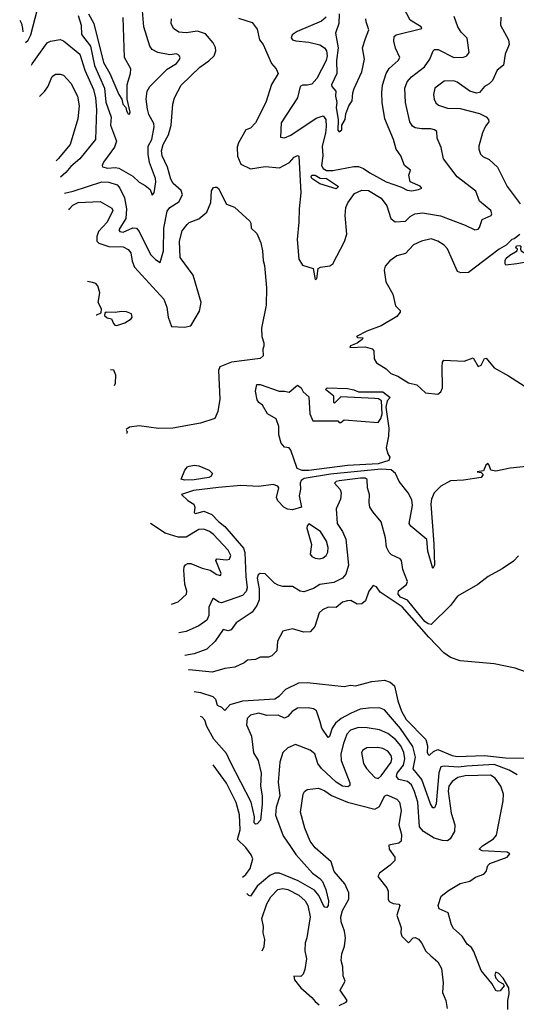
# Model space of a CAD drawing. Extents: x 1468344 to 1613994, y 525695 to 643861.
# Tile 12 of 256: x 1497393 to 1500472, y 570002 to 576109. Entities that reach past the tile are written whole.
import ezdxf

# ---------------------------------------------------------------- set-up
doc = ezdxf.new("R2010")
doc.units = 0

msp = doc.modelspace()

# ---------------------------------------------------------------- linework, layer by layer
at = {"layer": '0CON10XD'}
for points in [[(1499293.2, 576125), (1499265, 576099), (1499113.1, 576035), (1499082.9, 576015), (1499075.7, 575995.7), (1499084, 575984), (1499105, 575977.5), (1499185, 575969.8), (1499253.5, 575953.5), (1499283.9, 575935), (1499295.2, 575915), (1499299.3, 575885), (1499292.8, 575855), (1499236.5, 575745), (1499205, 575709.3), (1499175, 575703), (1499147.4, 575702.6), (1499133.2, 575695), (1499115.4, 575625), (1499015, 575470), (1499010.8, 575380.8), (1499035, 575375.7), (1499075, 575392.5), (1499232.1, 575497.9), (1499275, 575511.7), (1499290.9, 575490.9), (1499294.5, 575445.5), (1499290.2, 575405), (1499268.8, 575325), (1499273, 575265), (1499264.1, 575205), (1499274.7, 575185), (1499295, 575173.2), (1499335, 575172.6), (1499465, 575198.6), (1499495, 575197.8), (1499525, 575186.9), (1499565, 575158.3), (1499665, 575103.2), (1499761, 575071), (1499795, 575050.9), (1499825, 575047.6), (1499866.7, 575055), (1499886.7, 575065), (1499876.6, 575076.6), (1499814.3, 575104.2), (1499805.6, 575145), (1499815.6, 575175), (1499778.6, 575205), (1499755.7, 575265), (1499726.7, 575305), (1499710, 575365), (1499657.5, 575495), (1499641.6, 575595), (1499638.1, 575658.1), (1499643.7, 575703.7), (1499665, 575774.3), (1499684.8, 575805.2), (1499739.4, 575855), (1499750, 575875), (1499722.4, 575932.4), (1499713.5, 575975), (1499714.6, 576005.4), (1499726.7, 576015), (1499885.7, 576055), (1499882.9, 576065), (1499813.8, 576105), (1499752.9, 576222.9)], [(1497429.1, 575967.5), (1497445, 575981.5), (1497462.9, 576015), (1497504.2, 576175)], [(1497755.7, 576135), (1497774.3, 576075), (1497776.7, 576016.7), (1497833, 575945), (1497856.2, 575825), (1497918.3, 575685), (1497927.6, 575597.6), (1497959.8, 575505), (1497956.8, 575455), (1497994.2, 575355), (1497981.4, 575318.6), (1497913.3, 575225), (1497904, 575205), (1497906, 575196), (1497937.3, 575187.3), (1497985, 575192.8), (1498008, 575188), (1498095, 575138.6), (1498135, 575102.2), (1498170.8, 575080.8), (1498202, 575055), (1498215, 575021.2), (1498228, 575035), (1498237.6, 575102.4), (1498234.6, 575125), (1498197.8, 575222.2), (1498190.6, 575275), (1498190, 575325), (1498212.5, 575365), (1498226.7, 575445), (1498224.2, 575465), (1498195, 575520), (1498185, 575553.8), (1498177.8, 575615), (1498183.8, 575665), (1498200, 575695), (1498308.2, 575801.8), (1498365, 575837.5), (1498385, 575862.5), (1498387.7, 575875), (1498379.8, 575889.8), (1498365, 575896.9), (1498325, 575891.2), (1498248.8, 575905), (1498214.7, 575924.7), (1498199.5, 575945), (1498162.2, 576065), (1498152, 576188)], [(1497393.3, 576105.3), (1497403.5, 576085), (1497411.4, 576055), (1497412.1, 576033)], [(1497671.7, 575033.6), (1497725, 575045.2), (1497903.2, 575103.2), (1497945, 575101.9), (1497996.9, 575085), (1498015.2, 575065), (1498043.3, 575005), (1498056.4, 574935), (1498051.2, 574875), (1498008, 574805), (1498015, 574794.7), (1498035, 574791.6), (1498095, 574818.5), (1498116.8, 574816.8), (1498134.4, 574794.4), (1498205, 574651.9), (1498235, 574621.1), (1498265, 574603.3), (1498285.3, 574675), (1498286.5, 574815), (1498308.1, 574921.9), (1498325, 574944.6), (1498380.1, 574979.9), (1498402.5, 575022.5), (1498395, 575048.6), (1498345, 575093.3), (1498330.1, 575120.1), (1498309.4, 575195), (1498275.9, 575265), (1498272.3, 575295), (1498282.1, 575335), (1498316, 575394), (1498332.6, 575455), (1498342.5, 575585), (1498353.5, 575625), (1498395, 575703.5), (1498510, 575815), (1498566.6, 575853.4), (1498598.1, 575885), (1498610, 575915), (1498606.9, 575936.9), (1498592.5, 575965), (1498545, 576020.7), (1498495, 576038.2), (1498425, 576027.7), (1498380.8, 576030.8), (1498346.7, 576055), (1498332.7, 576085), (1498334.6, 576115)], [(1497820.4, 576145), (1497852.2, 576085), (1497912.7, 575842.7), (1497952.1, 575775), (1498007.9, 575645), (1498027.5, 575615), (1498033.3, 575585), (1498051.1, 575565), (1498055, 575542.9), (1498065, 575524.3), (1498075, 575522.5), (1498079.3, 575535), (1498060, 575615), (1498059.6, 575705), (1498065, 575726.7), (1498080.6, 575775), (1498082.5, 575805), (1498043.5, 575875), (1498035, 576123.3)], [(1498749.1, 576119.1), (1498835, 576091.2), (1498865, 576050), (1498880.5, 575985), (1498902.1, 575955), (1498955, 575838), (1498982.9, 575805), (1498995.8, 575775), (1498953.8, 575706.2), (1498920, 575595), (1498855, 575468.8), (1498825, 575436), (1498795, 575426), (1498749.4, 575345), (1498742.1, 575317.9), (1498743.2, 575263.2), (1498765, 575213.8), (1498825, 575183.6), (1498915, 575199.3), (1499005, 575190), (1499066.9, 575223.1), (1499095, 575256), (1499115, 575266.7), (1499125, 575262.5), (1499136.6, 575035), (1499125.2, 574935.2), (1499125, 574852.5), (1499113.1, 574745), (1499124.2, 574624.2), (1499146.1, 574586.1), (1499213.9, 574565), (1499225, 574497.5), (1499235, 574502.5), (1499244.4, 574565.6), (1499259.2, 574575), (1499317, 574583), (1499334.8, 574595.2), (1499407.2, 574732.8), (1499421.7, 574778.3), (1499411.5, 574895), (1499414.5, 574945), (1499426.9, 574973.1), (1499468.5, 575031.5), (1499515, 575050.8), (1499555, 575050), (1499635, 575001.1), (1499670.5, 574955), (1499694.5, 574875), (1499721.2, 574855), (1499785, 574860), (1499815, 574888.2), (1499844.2, 574905), (1499890.5, 574910.5), (1500002.9, 574892.9), (1500155.4, 574835.4), (1500215, 574806), (1500235, 574808.8), (1500245, 574820), (1500260, 574870), (1500316.1, 574893.9), (1500321.2, 574905), (1500315, 574926.2), (1500245, 574983.3), (1500220.8, 575045), (1500106.7, 575135), (1500021.1, 575245), (1500006.9, 575316.9), (1499981.9, 575375), (1499979.2, 575415), (1499966, 575426), (1499941.5, 575431.5), (1499885, 575431.3), (1499845, 575438.5), (1499829.2, 575449.2), (1499812.5, 575475), (1499784.6, 575595), (1499780.9, 575685), (1499796.7, 575723.3), (1499822.3, 575755), (1499903.1, 575816.9), (1499936.2, 575865), (1499956.5, 575915), (1499966.2, 575925), (1499988.6, 575925), (1500085, 575875.4), (1500145, 575875.7), (1500166.2, 575885), (1500180, 575905), (1500167.1, 575995), (1500130.7, 576030.7), (1500110.8, 576065), (1500087.9, 576127.9)], [(1499374.4, 576145), (1499371, 576085), (1499351.2, 576025), (1499367.8, 575935), (1499358.3, 575855), (1499359.6, 575775), (1499327.5, 575705), (1499329.4, 575695), (1499354.4, 575665), (1499351.9, 575635), (1499360.6, 575595), (1499355.7, 575564.3), (1499368.6, 575488.6), (1499365, 575424.4), (1499375, 575413.8), (1499391.1, 575425), (1499391.2, 575455), (1499410.5, 575490.5), (1499414.6, 575525), (1499434.4, 575575), (1499455.4, 575605), (1499458.8, 575655), (1499467.1, 575682.9), (1499515.5, 575785), (1499531.1, 575865), (1499519.7, 575935), (1499537.4, 575992.6), (1499557.3, 576045), (1499540.7, 576095), (1499540.4, 576115)], [(1500376.5, 576125), (1500374.5, 576075), (1500423.6, 575985), (1500428.5, 575955), (1500402.5, 575895), (1500393.9, 575826.1), (1500353.1, 575795), (1500325, 575731.2), (1500305, 575711.2), (1500275, 575694), (1500245, 575657.1), (1500225, 575653.5), (1500185, 575665.5), (1500105, 575721.1), (1500085, 575728.9), (1500025, 575726.7), (1499966.9, 575685), (1499958.5, 575645), (1499962.5, 575615), (1499973.2, 575593.2), (1499989.8, 575579.8), (1500045, 575559.6), (1500125, 575558.2), (1500245, 575526.5), (1500286.2, 575506.2), (1500299.7, 575489.7), (1500302.5, 575475), (1500281.8, 575448.2), (1500263.1, 575406.9), (1500240.5, 575325), (1500240, 575305), (1500250, 575275), (1500265, 575260.8), (1500305, 575240.8), (1500355, 575194), (1500414.8, 575074.8), (1500496, 574966)], [(1497465.7, 575826.6), (1497470, 575835), (1497563.1, 575965), (1497585, 575976.2), (1497645, 575985.5), (1497665, 575977.1), (1497765.9, 575895.9), (1497798.2, 575795), (1497851.3, 575675), (1497863, 575625), (1497869, 575551), (1497864.1, 575365.9), (1497765.3, 575245), (1497710.9, 575199.1), (1497679.5, 575160.5), (1497645.9, 575133.1)], [(1497516.1, 575632.9), (1497547.3, 575662.7), (1497568, 575692), (1497595, 575756), (1497615, 575770.6), (1497645, 575771.9), (1497665, 575765.6), (1497709.5, 575715), (1497752.3, 575635), (1497761.1, 575575), (1497753.1, 575495), (1497705.4, 575335), (1497631.1, 575245), (1497619.6, 575234.4)], [(1499355, 575060), (1499255, 575090), (1499205, 575123.3), (1499199.5, 575135), (1499204.5, 575145), (1499226.2, 575145), (1499256.9, 575126.9), (1499295, 575123.3), (1499370, 575075), (1499355, 575060)], [(1497698.7, 574929.9), (1497701.1, 574935), (1497722.3, 574957.7), (1497755.8, 574974.2), (1497891.7, 574981.7), (1497965, 574940.4), (1497970.6, 574925), (1497935, 574852.9), (1497882.6, 574795), (1497870.7, 574765), (1497872.4, 574735), (1497885, 574723.5), (1497945, 574702.7), (1498035, 574700), (1498065, 574682.7), (1498082.4, 574662.4), (1498090.6, 574610.6), (1498106.1, 574575), (1498286.7, 574375), (1498304.7, 574325), (1498313.1, 574265), (1498335, 574207.1), (1498415, 574201.2), (1498455, 574210), (1498508, 574302), (1498518.2, 574355), (1498469.8, 574525), (1498388.6, 574635), (1498383.2, 574735), (1498401.1, 574798.9), (1498430.8, 574839.2), (1498445, 574851.5), (1498505, 574873.6), (1498554, 574916), (1498579.4, 574975), (1498583.3, 575046.7), (1498595, 575067.5), (1498605, 575071.2), (1498615, 575071.2), (1498625, 575062), (1498675, 574964.2), (1498725, 574946.4), (1498819.3, 574859.3), (1498826.4, 574846.4), (1498828.8, 574815), (1498863.6, 574783.6), (1498887.8, 574725), (1498899.1, 574675), (1498902.5, 574615), (1498911.8, 574585), (1498922.7, 574445), (1498920.6, 574339.4), (1498893.1, 574195), (1498893.8, 574143.8), (1498907.5, 574105), (1498907.5, 574085), (1498900, 574065), (1498902.5, 574025), (1498885, 574006.7), (1498705.6, 573984.4), (1498634.7, 573955.3), (1498626, 573934), (1498633.8, 573755), (1498622.1, 573677.9), (1498602.5, 573635), (1498515, 573607.1), (1498343.8, 573576.2), (1498253.1, 573573.1), (1498135, 573590), (1498075, 573582.5), (1498052.7, 573566.9)], [(1500493.8, 574776.2), (1500460, 574750), (1500444.2, 574745), (1500410, 574710), (1500366.2, 574685), (1500175, 574540), (1500128.1, 574538.1), (1500106.8, 574546.8), (1500045, 574688), (1500025, 574710), (1499986.2, 574736.2), (1499945, 574749.4), (1499885.5, 574734.5), (1499835, 574713.1), (1499785, 574659.2), (1499731.2, 574645), (1499687.3, 574612.7), (1499659.3, 574580.7), (1499653.3, 574555), (1499663, 574483), (1499706.2, 574406.2), (1499722.9, 574335), (1499752.5, 574305), (1499753.3, 574295), (1499732.3, 574267.7), (1499635, 574210), (1499545, 574177.1), (1499482.5, 574145), (1499488.3, 574138.3), (1499520, 574135), (1499517.5, 574125), (1499485, 574102.5), (1499445, 574086.7), (1499440, 574075), (1499535, 574080), (1499578.3, 574068.3), (1499590, 574055), (1499591.2, 574005), (1499605, 573980), (1499665, 573943.8), (1499694, 573915), (1499737.6, 573897.6), (1499805, 573856.9), (1499855, 573844.2), (1499908.8, 573795), (1499985, 573786.5), (1500005, 573800.4), (1500014.8, 573825.2), (1500012.7, 573955), (1500015.5, 573985), (1500022.5, 573997.5), (1500148.1, 573991.9), (1500205, 574011.2), (1500235, 573957.5), (1500253.9, 573966.1), (1500275, 574007.5), (1500285, 574010), (1500335, 573950), (1500425, 573900), (1500549.3, 573819.3)], [(1500407.5, 574587.5), (1500402.5, 574595), (1500403.9, 574616.1), (1500410, 574630), (1500431.7, 574648.3), (1500477.5, 574675), (1500480, 574685), (1500470, 574695), (1500473.6, 574706.4), (1500495, 574707.5), (1500500, 574705), (1500497.5, 574685), (1500502.5, 574675), (1500536.2, 574655), (1500548.8, 574625), (1500545.8, 574614.2), (1500533.9, 574606.1), (1500475, 574594), (1500407.5, 574587.5)], [(1497868, 574278.2), (1497871.7, 574278.3), (1497898.3, 574291.7), (1497900, 574315), (1497880, 574355), (1497890.8, 574415), (1497878.8, 574458.8), (1497865, 574473.3), (1497845, 574480), (1497813.9, 574486.2)], [(1497995, 574213.3), (1498045, 574228.8), (1498085, 574253.8), (1498091.2, 574265), (1498086.2, 574285), (1498055, 574296.2), (1498025, 574298.8), (1497985, 574292.5), (1497930, 574295), (1497921.7, 574288.3), (1497920, 574275), (1497935, 574260), (1497963.3, 574253.3), (1497973.9, 574223.9), (1497983.9, 574213.9), (1497995, 574213.3)], [(1497981.6, 573840.8), (1497987.8, 573855), (1497988.9, 573905), (1497978, 573935), (1497956.6, 573937.1)], [(1499145, 573312), (1499114.5, 573324.5), (1499075, 573438.8), (1499065, 573453.3), (1499035, 573457.5), (1499015, 573483.3), (1499000, 573535), (1499000.8, 573585), (1498984, 573634), (1498930.6, 573665), (1498898.1, 573718.1), (1498875, 573735.7), (1498865, 573752), (1498854.5, 573805), (1498863.6, 573846.4), (1498885, 573845.5), (1499002.5, 573805), (1499035.8, 573805.8), (1499065, 573798.8), (1499115, 573842.5), (1499137.5, 573825), (1499150.7, 573800.7), (1499185, 573770), (1499192.5, 573665), (1499211.7, 573621.7), (1499365, 573620), (1499375, 573610), (1499385, 573610), (1499405, 573627.5), (1499615, 573610), (1499632.5, 573635), (1499640, 573665), (1499637.5, 573745), (1499617, 573757), (1499595, 573760), (1499385, 573770), (1499345, 573730), (1499340, 573735), (1499340, 573775), (1499290, 573815), (1499300, 573825), (1499425, 573822), (1499465, 573813.8), (1499495, 573800), (1499645, 573800), (1499690, 573765), (1499672.5, 573745), (1499662.5, 573705), (1499682, 573575), (1499680.8, 573525), (1499665.9, 573454.1), (1499675, 573416.5), (1499687.3, 573395), (1499682.7, 573375), (1499615, 573354.8), (1499425, 573344.1), (1499185, 573314), (1499145, 573312)], [(1498054.4, 573560.6), (1498060, 573555), (1498058.6, 573544.1), (1498059.2, 573541.9)], [(1498415, 573252.1), (1498395, 573260), (1498416.9, 573315), (1498433.1, 573335), (1498445, 573340), (1498475, 573345.2), (1498505, 573341.2), (1498568.8, 573315), (1498588, 573295), (1498578.1, 573275), (1498565, 573268.7), (1498475, 573254.5), (1498415, 573252.1)], [(1500655, 573350), (1500435, 573327.5), (1500345, 573308.9), (1500315, 573315.8), (1500305, 573346.2), (1500295, 573355.7), (1500284.1, 573345.9), (1500268.3, 573311.7), (1500230, 573305), (1500255, 573300), (1500267.5, 573287.5), (1500255, 573270), (1500145, 573253.1), (1500065, 573249.5), (1500004.2, 573215), (1499962.3, 573175), (1499945.6, 573135), (1499941.9, 573105), (1499961, 572859)], [(1499961, 572859), (1499964.4, 572725.6), (1499955, 572706), (1499923.3, 572813.3), (1499917.1, 572885), (1499817.9, 572967.9), (1499808.6, 572985), (1499828.8, 573095), (1499825, 573131.2), (1499801.4, 573175), (1499745.8, 573245), (1499723.1, 573295), (1499696.7, 573316.7), (1499635, 573320.3), (1499320.3, 573289.7), (1499157.5, 573262.5), (1499139, 573251), (1499132.4, 573235), (1499133.5, 573196.5), (1499125.7, 573155), (1499140, 573085), (1499085, 573068.8), (1499053.2, 573073.2), (1499031.2, 573085), (1498994.2, 573125), (1498985.8, 573145), (1498999.2, 573205), (1498994, 573215), (1498965, 573226.4), (1498875, 573213.9), (1498765, 573219.9), (1498625, 573208), (1498471.2, 573188.8), (1498396, 573165), (1498436.1, 573126.1), (1498473.2, 573103.2), (1498478.4, 573085), (1498475, 573050), (1498485, 573046.2), (1498535, 573060.6), (1498585, 573040), (1498625, 572996.9), (1498665.7, 572965), (1498781, 572831), (1498789.6, 572805), (1498795.2, 572654.8), (1498803.8, 572585), (1498796.8, 572563.2), (1498775, 572538.5), (1498733.3, 572523.3), (1498645, 572492.2), (1498627, 572497), (1498595, 572518.6), (1498588.8, 572515), (1498566.8, 572465), (1498565.6, 572414.4), (1498552.7, 572385), (1498505, 572348.8), (1498425, 572313.8), (1498380, 572306.9)], [(1500485.8, 572784.2), (1500455, 572750), (1500385, 572703.3), (1500297.5, 572655), (1500233.6, 572606.4), (1500107, 572533), (1500065, 572476.7), (1499945, 572357.5), (1499925, 572361.8), (1499905, 572375.5), (1499798, 572508), (1499755, 572526.5), (1499739.3, 572545), (1499742.3, 572567.7), (1499791.4, 572605), (1499798.2, 572625), (1499768.1, 572698.1), (1499761.1, 572755), (1499752, 572765), (1499699.2, 572789.2), (1499683.6, 572805), (1499668.5, 572838.5), (1499661.5, 572895), (1499634.4, 572995), (1499583.9, 573053.9), (1499565, 573086.2), (1499559.2, 573115), (1499561.5, 573165), (1499550, 573205), (1499547.8, 573257.8), (1499535.2, 573265.2), (1499506.7, 573265), (1499375, 573249.2), (1499356, 573245), (1499345.7, 573235), (1499380, 573195), (1499385.8, 573175), (1499382.5, 573135), (1499354.5, 573075), (1499361.9, 572985), (1499394.8, 572935), (1499415, 572886.7), (1499431.7, 572725), (1499415, 572670.6), (1499395.2, 572644.8), (1499340.6, 572619.4), (1499255, 572605.3), (1499215, 572581.6), (1499155, 572560.7), (1499132.9, 572565), (1499085, 572594.2), (1499025, 572593.1), (1498995, 572601), (1498972.5, 572615), (1498915, 572671.8), (1498885, 572674.8), (1498872.5, 572665), (1498865.5, 572645), (1498878.1, 572578.1), (1498878.1, 572511.9), (1498864.3, 572475), (1498835.2, 572434.8), (1498735, 572368.8), (1498705, 572324.4), (1498685, 572318.9), (1498655, 572326.9), (1498605, 572254.5), (1498554.1, 572205.9), (1498474.1, 572175.9), (1498416.6, 572166.2)], [(1498333.9, 572484.4), (1498375, 572498.6), (1498427.5, 572545), (1498430, 572565), (1498417.4, 572607.4), (1498411.8, 572695), (1498413.3, 572715), (1498421.5, 572728.5), (1498435, 572735.7), (1498455.4, 572735.4), (1498525, 572706.5), (1498574.6, 572694.6), (1498615, 572667.5), (1498638.3, 572661.7), (1498642, 572675), (1498608.6, 572755), (1498614.6, 572765.4), (1498675, 572759), (1498695, 572763.3), (1498701.6, 572785), (1498685, 572819.5), (1498595, 572917.1), (1498570.8, 572935), (1498535, 572948.2), (1498503.9, 572946.1), (1498425, 572900), (1498375, 572900), (1498295, 572924.3), (1498204, 572984.4)], [(1499255, 572765.7), (1499275, 572771.4), (1499294, 572785), (1499304.3, 572805.7), (1499305.6, 572835), (1499295.7, 572875), (1499258.1, 572935), (1499185, 572982.5), (1499175, 572970), (1499173.8, 572955), (1499202, 572855), (1499194.4, 572794.4), (1499205, 572780), (1499225, 572770), (1499255, 572765.7)], [(1500565, 572051.5), (1500465, 572087.1), (1500335, 572114.4), (1500125, 572133.1), (1500065, 572153.1), (1500023.2, 572183.2), (1499929.7, 572279.7), (1499765, 572467.2), (1499627.7, 572557.7), (1499605, 572592), (1499585, 572600), (1499558, 572565), (1499536.7, 572505), (1499515, 572486.7), (1499485, 572484), (1499445.8, 572505.8), (1499425, 572505.7), (1499395, 572495.6), (1499355, 572463.8), (1499305, 572465.7), (1499270.5, 572449.5), (1499250.5, 572429.5), (1499223.8, 572345), (1499195, 572312), (1499155, 572310.8), (1499085, 572331.2), (1499025, 572317.5), (1498991.2, 572255), (1498987.5, 572195), (1498955.8, 572164.2), (1498935, 572156), (1498885, 572156.2), (1498855, 572140), (1498805, 572137.5), (1498785, 572120), (1498727.3, 572092.7), (1498665, 572085.7), (1498587.4, 572062.6), (1498445, 572077.6), (1498439.7, 572077.2)], [(1498474.8, 571942), (1498515, 571937.1), (1498590.8, 571910.8), (1498607.5, 571895), (1498617, 571857), (1498645, 571846.2), (1498665, 571823.8), (1498697.6, 571862.4), (1498776.1, 571883.9), (1498975, 571897.3), (1499005, 571914.5), (1499042.5, 571957.5), (1499125, 571996), (1499175, 571998.7), (1499404.3, 571974.3), (1499445, 571982.5), (1499475, 571977.3), (1499576.4, 572003.6), (1499655, 572012.6), (1499691, 572001), (1499717.6, 571977.6), (1499738.1, 571885)], [(1499738.1, 571885), (1499760.4, 571820.4), (1499789, 571769), (1499912.1, 571645), (1499922.5, 571605), (1499918.9, 571565), (1499928.9, 571548.9), (1499935, 571547.9), (1499959, 571571), (1499985, 571583.2), (1500075, 571545.8), (1500105, 571539.8), (1500275, 571545.5), (1500405, 571531.2), (1500535, 571528.7)], [(1500478.1, 571425), (1500429.1, 571455), (1500335, 571490), (1500165, 571479.6), (1500113.6, 571473.6), (1500025, 571479.5), (1500005, 571474.4), (1499992.6, 571437.4), (1499976, 571245), (1499965, 571221.4), (1499955, 571221.1), (1499941.1, 571245), (1499887.5, 571397.5), (1499833.6, 571463.6), (1499848.1, 571535), (1499831.4, 571601.4), (1499755, 571712.9), (1499655, 571828.9), (1499625, 571840.5), (1499555, 571840), (1499505, 571831.8), (1499445, 571806.5), (1499385.7, 571774.3), (1499351.2, 571745), (1499330.2, 571715), (1499315, 571662.5), (1499305, 571656.2), (1499266.2, 571715), (1499256.9, 571755), (1499232.9, 571822.9), (1499214.6, 571834.6), (1499181.7, 571841.7), (1499115, 571838.8), (1499082.5, 571817.5), (1499055, 571786.7), (1499035, 571776.9), (1498995, 571796.1), (1498925, 571792.5), (1498875, 571807.8), (1498825, 571796), (1498804.3, 571775.7), (1498798.9, 571735), (1498830.6, 571665), (1498842.4, 571562.4), (1498871.8, 571515), (1498891.2, 571435), (1498886.8, 571355), (1498896.3, 571295), (1498897, 571243), (1498887.1, 571145), (1498865, 571120.8), (1498855, 571120), (1498847.7, 571127.7), (1498848.5, 571165), (1498829.2, 571255), (1498701.2, 571505), (1498675, 571558.8), (1498596.2, 571646.2), (1498553.2, 571725), (1498542, 571765), (1498525, 571782.3), (1498515.3, 571786.3)], [(1500419.2, 569969.2), (1500419.2, 570025), (1500427.9, 570067.9), (1500425.7, 570105), (1500390, 570165), (1500365, 570193.8), (1500345, 570202.5), (1500340, 570185), (1500346.2, 570165), (1500365, 570143.3), (1500390, 570130), (1500396.7, 570116.7), (1500372.5, 570085), (1500355, 570082.9), (1500345, 570088.8), (1500321.1, 570131.1), (1500255, 570211.9), (1500209.5, 570329.5), (1500195, 570354), (1500166.7, 570375), (1500136.2, 570425), (1500082.4, 570472.4), (1500070, 570495), (1500050.3, 570570.3), (1499994.4, 570594.4), (1499987.1, 570615), (1500006.5, 570673.5), (1500051.9, 570708.1), (1500125, 570751.1), (1500185, 570766.5), (1500218.9, 570791.1), (1500270.5, 570809.5), (1500285.8, 570825), (1500295, 570863.3), (1500308.8, 570875), (1500415, 570915.4), (1500432.2, 570935), (1500415, 570945.7), (1500260, 570955), (1500242.5, 570965), (1500262, 570985), (1500331.1, 571028.9), (1500348.9, 571051.1), (1500391.8, 571265), (1500392.9, 571305), (1500375.7, 571354.3), (1500340.8, 571405), (1500312.7, 571422.7), (1500155, 571419.1), (1500110.7, 571409.3), (1500075.1, 571384.9), (1500054.8, 571355), (1500049.3, 571325), (1500068.7, 571188.7), (1500091.5, 571115), (1500088.5, 571075), (1500061.9, 571028.1), (1500045, 571017.2), (1500015, 571017.4), (1499963.3, 571033.3), (1499896.4, 571075), (1499873.2, 571103.2), (1499862.3, 571255), (1499842.1, 571322.1), (1499822.8, 571362.8), (1499797.8, 571385), (1499745, 571397.5), (1499729.3, 571415), (1499734, 571436), (1499772.1, 571485), (1499782.1, 571525), (1499775.2, 571565), (1499755.6, 571605.6), (1499724.3, 571645), (1499675, 571681.4), (1499625, 571704.1), (1499547.6, 571717.6), (1499495, 571718.4), (1499445, 571701.8), (1499422.3, 571677.7), (1499400.3, 571619.7), (1499385.2, 571555), (1499385.7, 571515), (1499441.1, 571375), (1499440.5, 571359.5), (1499428.3, 571351.7), (1499395, 571355.4), (1499355, 571379.6), (1499265, 571464.7), (1499241.1, 571495), (1499223.8, 571555), (1499195, 571579.5), (1499103, 571613), (1499055, 571592.9), (1499025.5, 571565), (1499006.5, 571503.5), (1498995, 571380), (1499006.8, 571295), (1498984.3, 571225.7), (1498979.5, 571175), (1499027.5, 571047.5), (1499076.5, 570975), (1499105, 570931.5), (1499209.6, 570815), (1499255, 570783.3), (1499270, 570765), (1499290.6, 570715), (1499308.4, 570645), (1499305.3, 570615), (1499296.8, 570603.2), (1499285, 570605.6), (1499277.5, 570615), (1499248.1, 570678.1), (1499221, 570711), (1499119, 570769), (1499005, 570815.3), (1498975, 570815.3), (1498945, 570800.7), (1498865.9, 570734.1), (1498825, 570674), (1498815, 570678), (1498802.6, 570689.2)], [(1499615, 571402.5), (1499635, 571420), (1499695.8, 571505), (1499701.2, 571525), (1499696.5, 571545), (1499675, 571572.7), (1499645, 571589.3), (1499614.7, 571595.3), (1499545, 571593.1), (1499520.7, 571579.3), (1499512.9, 571565), (1499524.5, 571495), (1499544.2, 571464.2), (1499595, 571409.2), (1499615, 571402.5)], [(1498775.3, 570791.4), (1498795, 570807.1), (1498822, 570845), (1498839.1, 570905), (1498829.2, 570929.2), (1498795.5, 570975), (1498743.6, 571025), (1498759.6, 571085), (1498757.1, 571177.1), (1498735, 571253.1), (1498674.8, 571374.8), (1498592.7, 571488.3)], [(1499374.1, 569995.9), (1499417.5, 570015), (1499423.3, 570025), (1499379.3, 570090.7), (1499411.4, 570145), (1499399.1, 570179.1), (1499397.7, 570235), (1499387.5, 570275), (1499390.6, 570315), (1499408.1, 570361.9), (1499414.2, 570415), (1499407.2, 570455), (1499386.8, 570513.2), (1499385.3, 570545), (1499394.2, 570585), (1499433.6, 570655), (1499433.7, 570693.7), (1499409.4, 570749.4), (1499342.7, 570825), (1499323.8, 570885), (1499225, 570972.2), (1499195, 571014.3), (1499162.1, 571095), (1499134.6, 571195), (1499150.6, 571305), (1499158.7, 571321.3), (1499175.6, 571334.4), (1499245, 571343.6), (1499285, 571326.6), (1499326.8, 571296.8), (1499425.2, 571255.2), (1499595, 571213.1), (1499625, 571230), (1499655.9, 571294.1), (1499668.8, 571301.2), (1499731.2, 571275), (1499749.2, 571255), (1499759.4, 571205), (1499743.3, 571115), (1499759.7, 571055), (1499759.5, 571015), (1499745, 571001.5), (1499681.3, 570988.7), (1499684.4, 570965), (1499720, 570915), (1499718.8, 570895), (1499691.2, 570865), (1499625, 570816.7), (1499613.3, 570795), (1499670.6, 570725), (1499677.5, 570705), (1499678.2, 570655), (1499685, 570640.6), (1499708.1, 570628.1), (1499743.6, 570623.6), (1499751.1, 570615), (1499732.5, 570555), (1499757.5, 570477.5), (1499755.8, 570445), (1499762, 570425), (1499805, 570383.8), (1499832.5, 570415), (1499845, 570415.8), (1499865, 570405.8), (1499885, 570384), (1499911.7, 570331.7), (1499942.2, 570302.2), (1499985, 570266.2), (1500008.4, 570225), (1500018.9, 570135), (1500015.6, 570075.6), (1500035.7, 570025), (1500042.7, 569977.3)], [(1498897.5, 570333.9), (1498908.9, 570361.1), (1498913.6, 570405), (1498903.8, 570445), (1498904.6, 570485), (1498895.2, 570535), (1498924.8, 570625), (1498951.4, 570668.6), (1498993.5, 570715), (1499025, 570721.4), (1499055, 570714.6), (1499125, 570678.2), (1499164, 570645), (1499180, 570615), (1499195.3, 570545), (1499174.1, 570415), (1499163, 570383), (1499161.2, 570335), (1499170.9, 570285), (1499161.7, 570218.3), (1499151.2, 570188.8), (1499136.2, 570173.8), (1499093.3, 570176.7), (1499096.7, 570155), (1499136, 570105), (1499205.5, 570045.5), (1499225, 570018.8), (1499249.1, 569999.1)]]:
    msp.add_lwpolyline(points, dxfattribs=at)

doc.saveas('drawing.dxf')
